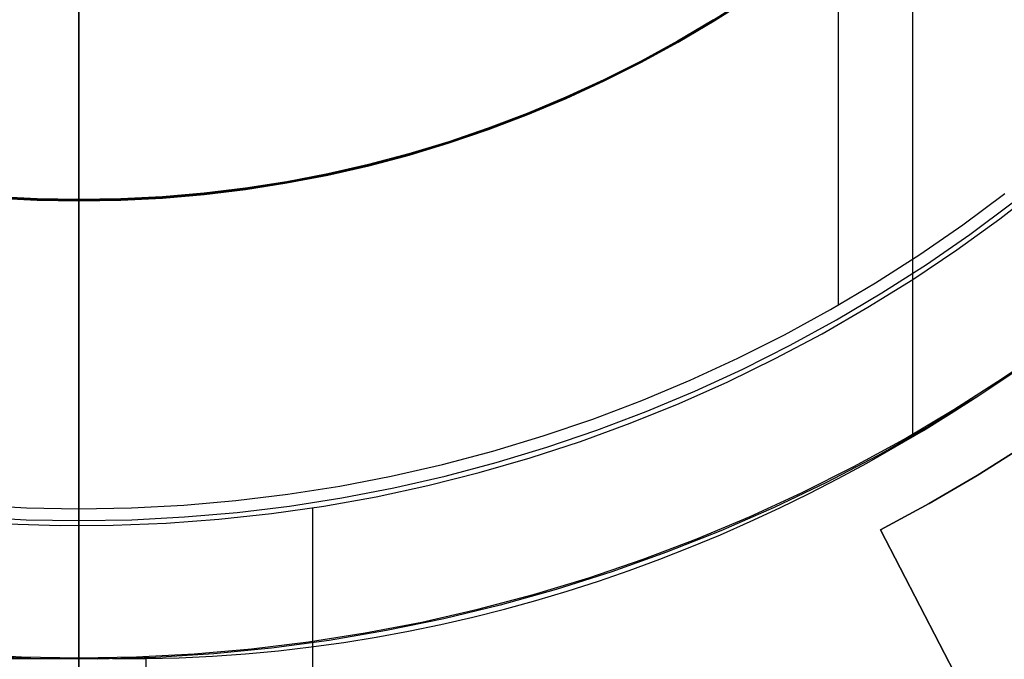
# Model space of a CAD drawing. Header units: millimetres. Extents: x 6038 to 7358, y -8545 to -7225.
# Tile 123 of 256: x 6697 to 6712, y -7910 to -7900. Entities that reach past the tile are written whole.
import ezdxf

# ---------------------------------------------------------------- set-up
doc = ezdxf.new("R2010")
doc.units = ezdxf.units.MM
doc.layers.add('color', color=7, linetype='Continuous')

msp = doc.modelspace()

# ---------------------------------------------------------------- linework, layer by layer
at = {"color": 7, "true_color": 0xffffff}
for p, q in [((6698.316, -7924.541, 200.6), (6698.316, -7844.792, 200.6)), ((6698.316, -7924.541, 200.6), (6698.316, -7844.792, 200.6)), ((6709.689, -7891.457, 144.2), (6709.689, -7904.365, 144.2)), ((6698.316, -7924.667, 199.6), (6698.316, -7897.912, 199.6)), ((6698.316, -7924.667, 199.6), (6698.316, -7897.912, 199.6)), ((6698.316, -7907.412, 144.2), (6698.316, -7897.912, 144.2)), ((6698.316, -7907.412, 144.2), (6698.316, -7897.912, 144.2)), ((6710.805, -7897.794, 108.234), (6710.805, -7906.297, 108.234)), ((6707.823, -7900.091, 106.667), (6708.35, -7899.753, 106.667)), ((6708.361, -7899.769, 51.1), (6707.833, -7900.107, 51.1)), ((6707.833, -7900.107, 43.5), (6708.361, -7899.769, 43.5)), ((6707.833, -7900.107, 47.3), (6708.361, -7899.769, 47.3)), ((6708.361, -7899.769, 51.1), (6707.833, -7900.107, 51.1)), ((6707.823, -7900.091, 108.234), (6707.285, -7900.41, 108.234)), ((6707.285, -7900.41, 105.1), (6707.823, -7900.091, 105.1)), ((6707.823, -7900.091, 108.234), (6707.285, -7900.41, 108.234)), ((6707.285, -7900.41, 106.667), (6707.823, -7900.091, 106.667)), ((6707.285, -7900.41, 105.1), (6707.823, -7900.091, 105.1)), ((6707.833, -7900.107, 51.1), (6707.295, -7900.426, 51.1)), ((6707.295, -7900.426, 43.5), (6707.833, -7900.107, 43.5)), ((6707.295, -7900.426, 47.3), (6707.833, -7900.107, 47.3)), ((6707.833, -7900.107, 51.1), (6707.295, -7900.426, 51.1)), ((6707.285, -7900.41, 108.234), (6706.737, -7900.71, 108.234)), ((6706.737, -7900.71, 105.1), (6707.285, -7900.41, 105.1)), ((6707.285, -7900.41, 108.234), (6706.737, -7900.71, 108.234)), ((6706.737, -7900.71, 106.667), (6707.285, -7900.41, 106.667)), ((6706.737, -7900.71, 105.1), (6707.285, -7900.41, 105.1)), ((6707.295, -7900.426, 51.1), (6706.745, -7900.727, 51.1)), ((6706.745, -7900.727, 43.5), (6707.295, -7900.426, 43.5)), ((6706.745, -7900.727, 47.3), (6707.295, -7900.426, 47.3)), ((6707.295, -7900.426, 51.1), (6706.745, -7900.727, 51.1)), ((6706.737, -7900.71, 108.234), (6706.178, -7900.991, 108.234)), ((6706.178, -7900.991, 105.1), (6706.737, -7900.71, 105.1)), ((6706.737, -7900.71, 108.234), (6706.178, -7900.991, 108.234)), ((6706.178, -7900.991, 106.667), (6706.737, -7900.71, 106.667)), ((6706.178, -7900.991, 105.1), (6706.737, -7900.71, 105.1)), ((6706.745, -7900.727, 51.1), (6706.186, -7901.008, 51.1)), ((6706.186, -7901.008, 43.5), (6706.745, -7900.727, 43.5)), ((6706.186, -7901.008, 47.3), (6706.745, -7900.727, 47.3)), ((6706.745, -7900.727, 51.1), (6706.186, -7901.008, 51.1)), ((6706.178, -7900.991, 108.234), (6705.61, -7901.253, 108.234)), ((6705.61, -7901.253, 105.1), (6706.178, -7900.991, 105.1)), ((6706.178, -7900.991, 108.234), (6705.61, -7901.253, 108.234)), ((6705.61, -7901.253, 106.667), (6706.178, -7900.991, 106.667)), ((6705.61, -7901.253, 105.1), (6706.178, -7900.991, 105.1)), ((6706.186, -7901.008, 51.1), (6705.617, -7901.27, 51.1)), ((6705.617, -7901.27, 43.5), (6706.186, -7901.008, 43.5)), ((6705.617, -7901.27, 47.3), (6706.186, -7901.008, 47.3)), ((6706.186, -7901.008, 51.1), (6705.617, -7901.27, 51.1)), ((6705.61, -7901.253, 108.234), (6705.033, -7901.494, 108.234)), ((6705.033, -7901.494, 105.1), (6705.61, -7901.253, 105.1)), ((6705.61, -7901.253, 108.234), (6705.033, -7901.494, 108.234)), ((6705.033, -7901.494, 106.667), (6705.61, -7901.253, 106.667)), ((6705.033, -7901.494, 105.1), (6705.61, -7901.253, 105.1)), ((6705.617, -7901.27, 51.1), (6705.04, -7901.512, 51.1)), ((6705.04, -7901.512, 43.5), (6705.617, -7901.27, 43.5)), ((6705.04, -7901.512, 47.3), (6705.617, -7901.27, 47.3)), ((6705.617, -7901.27, 51.1), (6705.04, -7901.512, 51.1)), ((6705.033, -7901.494, 108.234), (6704.448, -7901.716, 108.234)), ((6704.448, -7901.716, 105.1), (6705.033, -7901.494, 105.1)), ((6705.033, -7901.494, 108.234), (6704.448, -7901.716, 108.234)), ((6704.448, -7901.716, 106.667), (6705.033, -7901.494, 106.667)), ((6704.448, -7901.716, 105.1), (6705.033, -7901.494, 105.1)), ((6705.04, -7901.512, 51.1), (6704.454, -7901.734, 51.1)), ((6704.454, -7901.734, 43.5), (6705.04, -7901.512, 43.5)), ((6704.454, -7901.734, 47.3), (6705.04, -7901.512, 47.3)), ((6705.04, -7901.512, 51.1), (6704.454, -7901.734, 51.1)), ((6704.448, -7901.716, 108.234), (6703.856, -7901.918, 108.234)), ((6703.856, -7901.918, 105.1), (6704.448, -7901.716, 105.1)), ((6704.448, -7901.716, 108.234), (6703.856, -7901.918, 108.234)), ((6703.856, -7901.918, 106.667), (6704.448, -7901.716, 106.667)), ((6703.856, -7901.918, 105.1), (6704.448, -7901.716, 105.1)), ((6704.454, -7901.734, 51.1), (6703.862, -7901.936, 51.1)), ((6703.862, -7901.936, 43.5), (6704.454, -7901.734, 43.5)), ((6703.862, -7901.936, 47.3), (6704.454, -7901.734, 47.3)), ((6704.454, -7901.734, 51.1), (6703.862, -7901.936, 51.1)), ((6703.856, -7901.918, 108.234), (6703.257, -7902.099, 108.234)), ((6703.257, -7902.099, 105.1), (6703.856, -7901.918, 105.1)), ((6703.856, -7901.918, 108.234), (6703.257, -7902.099, 108.234)), ((6703.257, -7902.099, 106.667), (6703.856, -7901.918, 106.667)), ((6703.257, -7902.099, 105.1), (6703.856, -7901.918, 105.1)), ((6703.862, -7901.936, 51.1), (6703.262, -7902.117, 51.1)), ((6703.262, -7902.117, 43.5), (6703.862, -7901.936, 43.5)), ((6703.262, -7902.117, 47.3), (6703.862, -7901.936, 47.3)), ((6703.862, -7901.936, 51.1), (6703.262, -7902.117, 51.1)), ((6703.257, -7902.099, 108.234), (6702.652, -7902.259, 108.234)), ((6702.652, -7902.259, 105.1), (6703.257, -7902.099, 105.1)), ((6703.257, -7902.099, 108.234), (6702.652, -7902.259, 108.234)), ((6702.652, -7902.259, 106.667), (6703.257, -7902.099, 106.667)), ((6702.652, -7902.259, 105.1), (6703.257, -7902.099, 105.1)), ((6703.262, -7902.117, 51.1), (6702.657, -7902.277, 51.1)), ((6702.657, -7902.277, 43.5), (6703.262, -7902.117, 43.5)), ((6702.657, -7902.277, 47.3), (6703.262, -7902.117, 47.3)), ((6703.262, -7902.117, 51.1), (6702.657, -7902.277, 51.1)), ((6702.652, -7902.259, 108.234), (6702.043, -7902.398, 108.234)), ((6702.043, -7902.398, 105.1), (6702.652, -7902.259, 105.1)), ((6702.652, -7902.259, 108.234), (6702.043, -7902.398, 108.234)), ((6702.043, -7902.398, 106.667), (6702.652, -7902.259, 106.667)), ((6702.043, -7902.398, 105.1), (6702.652, -7902.259, 105.1)), ((6702.657, -7902.277, 51.1), (6702.047, -7902.417, 51.1)), ((6702.047, -7902.417, 43.5), (6702.657, -7902.277, 43.5)), ((6702.047, -7902.417, 47.3), (6702.657, -7902.277, 47.3)), ((6702.657, -7902.277, 51.1), (6702.047, -7902.417, 51.1)), ((6702.043, -7902.398, 108.234), (6701.428, -7902.516, 108.234)), ((6701.428, -7902.516, 105.1), (6702.043, -7902.398, 105.1)), ((6702.043, -7902.398, 108.234), (6701.428, -7902.516, 108.234)), ((6701.428, -7902.516, 106.667), (6702.043, -7902.398, 106.667)), ((6701.428, -7902.516, 105.1), (6702.043, -7902.398, 105.1)), ((6702.047, -7902.417, 51.1), (6701.432, -7902.535, 51.1)), ((6701.432, -7902.535, 43.5), (6702.047, -7902.417, 43.5)), ((6701.432, -7902.535, 47.3), (6702.047, -7902.417, 47.3)), ((6702.047, -7902.417, 51.1), (6701.432, -7902.535, 51.1)), ((6700.81, -7902.613, 108.234), (6700.19, -7902.688, 108.234)), ((6700.19, -7902.688, 105.1), (6700.81, -7902.613, 105.1)), ((6700.81, -7902.613, 108.234), (6700.19, -7902.688, 108.234)), ((6700.19, -7902.688, 106.667), (6700.81, -7902.613, 106.667)), ((6700.19, -7902.688, 105.1), (6700.81, -7902.613, 105.1)), ((6700.813, -7902.632, 51.1), (6700.192, -7902.707, 51.1)), ((6700.192, -7902.707, 43.5), (6700.813, -7902.632, 43.5)), ((6700.192, -7902.707, 47.3), (6700.813, -7902.632, 47.3)), ((6700.813, -7902.632, 51.1), (6700.192, -7902.707, 51.1)), ((6701.428, -7902.516, 108.234), (6700.81, -7902.613, 108.234)), ((6700.81, -7902.613, 105.1), (6701.428, -7902.516, 105.1)), ((6701.428, -7902.516, 108.234), (6700.81, -7902.613, 108.234)), ((6700.81, -7902.613, 106.667), (6701.428, -7902.516, 106.667)), ((6700.81, -7902.613, 105.1), (6701.428, -7902.516, 105.1)), ((6701.432, -7902.535, 51.1), (6700.813, -7902.632, 51.1)), ((6700.813, -7902.632, 43.5), (6701.432, -7902.535, 43.5)), ((6700.813, -7902.632, 47.3), (6701.432, -7902.535, 47.3)), ((6701.432, -7902.535, 51.1), (6700.813, -7902.632, 51.1)), ((6712.111, -7903.071, 212.059), (6712.737, -7902.584, 212.059)), ((6712.111, -7903.071, 212.059), (6712.737, -7902.584, 212.059)), ((6697.69, -7902.794, 51.1), (6697.065, -7902.761, 51.1)), ((6697.065, -7902.761, 43.5), (6697.69, -7902.794, 43.5)), ((6697.065, -7902.761, 47.3), (6697.69, -7902.794, 47.3)), ((6697.69, -7902.794, 51.1), (6697.065, -7902.761, 51.1)), ((6697.691, -7902.774, 108.234), (6697.066, -7902.742, 108.234)), ((6697.066, -7902.742, 105.1), (6697.691, -7902.774, 105.1)), ((6697.691, -7902.774, 108.234), (6697.066, -7902.742, 108.234)), ((6697.066, -7902.742, 106.667), (6697.691, -7902.774, 106.667)), ((6697.066, -7902.742, 105.1), (6697.691, -7902.774, 105.1)), ((6698.316, -7902.785, 108.234), (6697.691, -7902.774, 108.234)), ((6697.691, -7902.774, 105.1), (6698.316, -7902.785, 105.1)), ((6698.316, -7902.785, 108.234), (6697.691, -7902.774, 108.234)), ((6697.691, -7902.774, 106.667), (6698.316, -7902.785, 106.667)), ((6697.691, -7902.774, 105.1), (6698.316, -7902.785, 105.1)), ((6698.942, -7902.774, 108.234), (6698.316, -7902.785, 108.234)), ((6698.316, -7902.785, 105.1), (6698.942, -7902.774, 105.1)), ((6698.942, -7902.774, 108.234), (6698.316, -7902.785, 108.234)), ((6698.316, -7902.785, 106.667), (6698.942, -7902.774, 106.667)), ((6698.316, -7902.785, 105.1), (6698.942, -7902.774, 105.1)), ((6699.566, -7902.742, 108.234), (6698.942, -7902.774, 108.234)), ((6698.942, -7902.774, 105.1), (6699.566, -7902.742, 105.1)), ((6699.566, -7902.742, 108.234), (6698.942, -7902.774, 108.234)), ((6698.942, -7902.774, 106.667), (6699.566, -7902.742, 106.667)), ((6698.942, -7902.774, 105.1), (6699.566, -7902.742, 105.1)), ((6699.568, -7902.761, 51.1), (6698.942, -7902.794, 51.1)), ((6698.942, -7902.794, 43.5), (6699.568, -7902.761, 43.5)), ((6698.942, -7902.794, 47.3), (6699.568, -7902.761, 47.3)), ((6699.568, -7902.761, 51.1), (6698.942, -7902.794, 51.1)), ((6700.19, -7902.688, 108.234), (6699.566, -7902.742, 108.234)), ((6699.566, -7902.742, 105.1), (6700.19, -7902.688, 105.1)), ((6700.19, -7902.688, 108.234), (6699.566, -7902.742, 108.234)), ((6699.566, -7902.742, 106.667), (6700.19, -7902.688, 106.667)), ((6699.566, -7902.742, 105.1), (6700.19, -7902.688, 105.1)), ((6700.192, -7902.707, 51.1), (6699.568, -7902.761, 51.1)), ((6699.568, -7902.761, 43.5), (6700.192, -7902.707, 43.5)), ((6699.568, -7902.761, 47.3), (6700.192, -7902.707, 47.3)), ((6700.192, -7902.707, 51.1), (6699.568, -7902.761, 51.1)), ((6711.559, -7903.16, 144.2), (6712.189, -7902.692, 144.2)), ((6711.559, -7903.16, 144.2), (6712.189, -7902.692, 144.2)), ((6698.316, -7902.804, 51.1), (6697.69, -7902.794, 51.1)), ((6697.69, -7902.794, 43.5), (6698.316, -7902.804, 43.5)), ((6697.69, -7902.794, 47.3), (6698.316, -7902.804, 47.3)), ((6698.316, -7902.804, 51.1), (6697.69, -7902.794, 51.1)), ((6698.316, -7909.643, 108.234), (6698.316, -7902.785, 108.234)), ((6698.316, -7909.643, 108.234), (6698.316, -7902.785, 108.234)), ((6698.316, -7902.785, 105.1), (6698.316, -7902.785, 108.234)), ((6698.316, -7902.785, 105.1), (6698.316, -7902.785, 108.234)), ((6698.316, -7928.485, 105.1), (6698.316, -7902.785, 105.1)), ((6698.316, -7928.485, 105.1), (6698.316, -7902.785, 105.1)), ((6698.942, -7902.794, 51.1), (6698.316, -7902.804, 51.1)), ((6698.316, -7902.804, 43.5), (6698.942, -7902.794, 43.5)), ((6698.316, -7902.804, 47.3), (6698.942, -7902.794, 47.3)), ((6698.942, -7902.794, 51.1), (6698.316, -7902.804, 51.1)), ((6698.316, -7902.804, 43.5), (6698.316, -7902.804, 51.1)), ((6698.316, -7902.804, 43.5), (6698.316, -7902.804, 51.1)), ((6698.316, -7925.295, 51.1), (6698.316, -7902.804, 51.1)), ((6698.316, -7925.295, 51.1), (6698.316, -7902.804, 51.1)), ((6711.663, -7903.305, 144.208), (6712.298, -7902.834, 144.208)), ((6711.468, -7903.535, 212.059), (6712.111, -7903.071, 212.059)), ((6711.468, -7903.535, 212.059), (6712.111, -7903.071, 212.059)), ((6710.912, -7903.606, 144.2), (6711.559, -7903.16, 144.2)), ((6710.912, -7903.606, 144.2), (6711.559, -7903.16, 144.2)), ((6711.011, -7903.755, 144.208), (6711.663, -7903.305, 144.208)), ((6710.251, -7904.03, 144.2), (6710.912, -7903.606, 144.2)), ((6710.251, -7904.03, 144.2), (6710.912, -7903.606, 144.2)), ((6710.809, -7903.978, 212.059), (6711.468, -7903.535, 212.059)), ((6710.809, -7903.978, 212.059), (6711.468, -7903.535, 212.059)), ((6710.345, -7904.182, 144.208), (6711.011, -7903.755, 144.208)), ((6709.576, -7904.43, 144.2), (6710.251, -7904.03, 144.2)), ((6709.576, -7904.43, 144.2), (6710.251, -7904.03, 144.2)), ((6710.136, -7904.397, 212.059), (6710.809, -7903.978, 212.059)), ((6710.136, -7904.397, 212.059), (6710.809, -7903.978, 212.059)), ((6709.664, -7904.585, 144.208), (6710.345, -7904.182, 144.208)), ((6709.448, -7904.793, 212.059), (6710.136, -7904.397, 212.059)), ((6709.448, -7904.793, 212.059), (6710.136, -7904.397, 212.059)), ((6708.887, -7904.807, 144.2), (6709.576, -7904.43, 144.2)), ((6708.887, -7904.807, 144.2), (6709.576, -7904.43, 144.2)), ((6708.97, -7904.965, 144.208), (6709.664, -7904.585, 144.208)), ((6708.185, -7905.16, 144.2), (6708.887, -7904.807, 144.2)), ((6708.185, -7905.16, 144.2), (6708.887, -7904.807, 144.2)), ((6708.748, -7905.165, 212.059), (6709.448, -7904.793, 212.059)), ((6708.748, -7905.165, 212.059), (6709.448, -7904.793, 212.059)), ((6708.263, -7905.321, 144.208), (6708.97, -7904.965, 144.208)), ((6712.148, -7905.464, 108.234), (6712.857, -7904.974, 108.234)), ((6712.148, -7905.464, 125.195), (6712.857, -7904.974, 125.195)), ((6712.148, -7905.464, 108.234), (6712.857, -7904.974, 108.234)), ((6707.472, -7905.488, 144.2), (6708.185, -7905.16, 144.2)), ((6707.472, -7905.488, 144.2), (6708.185, -7905.16, 144.2)), ((6708.035, -7905.513, 212.059), (6708.748, -7905.165, 212.059)), ((6708.035, -7905.513, 212.059), (6708.748, -7905.165, 212.059)), ((6712.514, -7905.244, 218.059), (6711.788, -7905.726, 218.059)), ((6712.514, -7905.244, 218.059), (6711.788, -7905.726, 218.059)), ((6707.544, -7905.652, 144.208), (6708.263, -7905.321, 144.208)), ((6706.748, -7905.792, 144.2), (6707.472, -7905.488, 144.2)), ((6706.748, -7905.792, 144.2), (6707.472, -7905.488, 144.2)), ((6707.31, -7905.835, 212.059), (6708.035, -7905.513, 212.059)), ((6707.31, -7905.835, 212.059), (6708.035, -7905.513, 212.059)), ((6711.422, -7905.929, 108.234), (6712.148, -7905.464, 108.234)), ((6711.422, -7905.929, 125.195), (6712.148, -7905.464, 125.195)), ((6711.422, -7905.929, 108.234), (6712.148, -7905.464, 108.234)), ((6711.795, -7905.716, 142.155), (6712.201, -7905.443, 142.155)), ((6711.795, -7905.716, 142.155), (6712.201, -7905.443, 142.155)), ((6706.814, -7905.958, 144.208), (6707.544, -7905.652, 144.208)), ((6711.788, -7905.726, 218.059), (6711.045, -7906.183, 218.059)), ((6711.788, -7905.726, 218.059), (6711.045, -7906.183, 218.059)), ((6711.384, -7905.982, 142.155), (6711.795, -7905.716, 142.155)), ((6711.384, -7905.982, 142.155), (6711.795, -7905.716, 142.155)), ((6706.014, -7906.07, 144.2), (6706.748, -7905.792, 144.2)), ((6706.014, -7906.07, 144.2), (6706.748, -7905.792, 144.2)), ((6706.574, -7906.133, 212.059), (6707.31, -7905.835, 212.059)), ((6706.574, -7906.133, 212.059), (6707.31, -7905.835, 212.059)), ((6706.074, -7906.238, 144.208), (6706.814, -7905.958, 144.208)), ((6710.68, -7906.369, 108.234), (6711.422, -7905.929, 108.234)), ((6710.68, -7906.369, 125.195), (6711.422, -7905.929, 125.195)), ((6710.68, -7906.369, 108.234), (6711.422, -7905.929, 108.234)), ((6710.967, -7906.239, 142.155), (6711.384, -7905.982, 142.155)), ((6710.967, -7906.239, 142.155), (6711.384, -7905.982, 142.155)), ((6705.271, -7906.323, 144.2), (6706.014, -7906.07, 144.2)), ((6705.271, -7906.323, 144.2), (6706.014, -7906.07, 144.2)), ((6705.829, -7906.405, 212.059), (6706.574, -7906.133, 212.059)), ((6705.829, -7906.405, 212.059), (6706.574, -7906.133, 212.059)), ((6705.325, -7906.493, 144.208), (6706.074, -7906.238, 144.208)), ((6711.045, -7906.183, 218.059), (6710.287, -7906.614, 218.059)), ((6711.045, -7906.183, 218.059), (6710.287, -7906.614, 218.059)), ((6710.546, -7906.488, 142.155), (6710.967, -7906.239, 142.155)), ((6710.546, -7906.488, 142.155), (6710.967, -7906.239, 142.155)), ((6704.519, -7906.55, 144.2), (6705.271, -7906.323, 144.2)), ((6704.519, -7906.55, 144.2), (6705.271, -7906.323, 144.2)), ((6705.075, -7906.651, 212.059), (6705.829, -7906.405, 212.059)), ((6705.075, -7906.651, 212.059), (6705.829, -7906.405, 212.059)), ((6709.924, -7906.782, 108.234), (6710.68, -7906.369, 108.234)), ((6709.924, -7906.782, 125.195), (6710.68, -7906.369, 125.195)), ((6709.924, -7906.782, 108.234), (6710.68, -7906.369, 108.234)), ((6703.76, -7906.751, 144.2), (6704.519, -7906.55, 144.2)), ((6703.76, -7906.751, 144.2), (6704.519, -7906.55, 144.2)), ((6704.568, -7906.722, 144.208), (6705.325, -7906.493, 144.208)), ((6710.287, -7906.614, 218.059), (6709.515, -7907.018, 218.059)), ((6710.287, -7906.614, 218.059), (6709.515, -7907.018, 218.059)), ((6710.121, -7906.729, 142.155), (6710.546, -7906.488, 142.155)), ((6710.121, -7906.729, 142.155), (6710.546, -7906.488, 142.155)), ((6712.477, -7906.472, 218.059), (6711.772, -7906.914, 218.059)), ((6711.772, -7906.914, 216.059), (6712.477, -7906.472, 216.059)), ((6711.772, -7906.914, 217.059), (6712.477, -7906.472, 217.059)), ((6712.477, -7906.472, 218.059), (6711.772, -7906.914, 218.059)), ((6702.994, -7906.926, 144.2), (6703.76, -7906.751, 144.2)), ((6702.994, -7906.926, 144.2), (6703.76, -7906.751, 144.2)), ((6703.803, -7906.925, 144.208), (6704.568, -7906.722, 144.208)), ((6704.313, -7906.871, 212.059), (6705.075, -7906.651, 212.059)), ((6704.313, -7906.871, 212.059), (6705.075, -7906.651, 212.059)), ((6709.69, -7906.961, 142.155), (6710.121, -7906.729, 142.155)), ((6709.69, -7906.961, 142.155), (6710.121, -7906.729, 142.155)), ((6703.544, -7907.065, 212.059), (6704.313, -7906.871, 212.059)), ((6703.544, -7907.065, 212.059), (6704.313, -7906.871, 212.059)), ((6709.153, -7907.17, 108.234), (6709.924, -7906.782, 108.234)), ((6709.153, -7907.17, 125.195), (6709.924, -7906.782, 125.195)), ((6709.153, -7907.17, 108.234), (6709.924, -7906.782, 108.234)), ((6702.223, -7907.074, 144.2), (6702.994, -7906.926, 144.2)), ((6702.223, -7907.074, 144.2), (6702.994, -7906.926, 144.2)), ((6703.031, -7907.101, 144.208), (6703.803, -7906.925, 144.208)), ((6709.515, -7907.018, 218.059), (6708.729, -7907.395, 218.059)), ((6709.515, -7907.018, 218.059), (6708.729, -7907.395, 218.059)), ((6709.256, -7907.185, 142.155), (6709.69, -7906.961, 142.155)), ((6709.256, -7907.185, 142.155), (6709.69, -7906.961, 142.155)), ((6711.772, -7906.914, 218.059), (6711.053, -7907.333, 218.059)), ((6711.053, -7907.333, 216.059), (6711.772, -7906.914, 216.059)), ((6711.053, -7907.333, 217.059), (6711.772, -7906.914, 217.059)), ((6711.772, -7906.914, 218.059), (6711.053, -7907.333, 218.059)), ((6700.668, -7907.291, 144.2), (6701.447, -7907.196, 144.2)), ((6700.668, -7907.291, 144.2), (6701.447, -7907.196, 144.2)), ((6701.447, -7907.196, 144.2), (6702.223, -7907.074, 144.2)), ((6701.447, -7907.196, 144.2), (6702.223, -7907.074, 144.2)), ((6702.254, -7907.25, 144.208), (6703.031, -7907.101, 144.208)), ((6702.768, -7907.232, 212.059), (6703.544, -7907.065, 212.059)), ((6702.768, -7907.232, 212.059), (6703.544, -7907.065, 212.059)), ((6708.37, -7907.53, 108.234), (6709.153, -7907.17, 108.234)), ((6708.37, -7907.53, 125.195), (6709.153, -7907.17, 125.195)), ((6708.37, -7907.53, 108.234), (6709.153, -7907.17, 108.234)), ((6708.816, -7907.4, 142.155), (6709.256, -7907.185, 142.155)), ((6708.816, -7907.4, 142.155), (6709.256, -7907.185, 142.155)), ((6699.886, -7907.358, 144.2), (6700.668, -7907.291, 144.2)), ((6699.886, -7907.358, 144.2), (6700.668, -7907.291, 144.2)), ((6701.472, -7907.373, 144.208), (6702.254, -7907.25, 144.208)), ((6701.987, -7907.372, 212.059), (6702.768, -7907.232, 212.059)), ((6701.987, -7907.372, 212.059), (6702.768, -7907.232, 212.059)), ((6711.053, -7907.333, 218.059), (6710.322, -7907.729, 218.059)), ((6710.322, -7907.729, 216.059), (6711.053, -7907.333, 216.059)), ((6710.322, -7907.729, 217.059), (6711.053, -7907.333, 217.059)), ((6711.053, -7907.333, 218.059), (6710.322, -7907.729, 218.059)), ((6696.747, -7907.358, 144.2), (6697.531, -7907.399, 144.2)), ((6696.747, -7907.358, 144.2), (6697.531, -7907.399, 144.2)), ((6697.531, -7907.399, 144.2), (6698.316, -7907.412, 144.2)), ((6697.531, -7907.399, 144.2), (6698.316, -7907.412, 144.2)), ((6698.316, -7907.412, 144.2), (6699.101, -7907.399, 144.2)), ((6698.316, -7907.412, 144.2), (6699.101, -7907.399, 144.2)), ((6698.316, -7907.483, 144.205), (6698.316, -7907.412, 144.2)), ((6698.316, -7907.483, 144.205), (6698.316, -7907.412, 144.2)), ((6698.316, -7907.554, 144.207), (6698.316, -7907.483, 144.205)), ((6698.316, -7907.554, 144.207), (6698.316, -7907.483, 144.205)), ((6699.101, -7907.399, 144.2), (6699.886, -7907.358, 144.2)), ((6699.101, -7907.399, 144.2), (6699.886, -7907.358, 144.2)), ((6699.898, -7907.536, 144.208), (6700.686, -7907.468, 144.208)), ((6700.413, -7907.571, 212.059), (6701.202, -7907.485, 212.059)), ((6700.413, -7907.571, 212.059), (6701.202, -7907.485, 212.059)), ((6700.686, -7907.468, 144.208), (6701.472, -7907.373, 144.208)), ((6701.202, -7907.485, 212.059), (6701.987, -7907.372, 212.059)), ((6701.202, -7907.485, 212.059), (6701.987, -7907.372, 212.059)), ((6701.816, -7907.399, 212.059), (6701.816, -7912.167, 212.059)), ((6708.729, -7907.395, 218.059), (6707.93, -7907.744, 218.059)), ((6708.729, -7907.395, 218.059), (6707.93, -7907.744, 218.059)), ((6708.373, -7907.606, 142.155), (6708.816, -7907.4, 142.155)), ((6708.373, -7907.606, 142.155), (6708.816, -7907.4, 142.155)), ((6696.735, -7907.536, 144.208), (6697.525, -7907.577, 144.208)), ((6697.243, -7907.641, 212.059), (6698.036, -7907.665, 212.059)), ((6697.243, -7907.641, 212.059), (6698.036, -7907.665, 212.059)), ((6697.525, -7907.577, 144.208), (6698.316, -7907.591, 144.208)), ((6698.316, -7907.625, 144.208), (6698.316, -7907.554, 144.207)), ((6698.316, -7907.625, 144.208), (6698.316, -7907.554, 144.207)), ((6698.316, -7907.591, 144.208), (6699.108, -7907.577, 144.208)), ((6698.316, -7907.696, 144.205), (6698.316, -7907.625, 144.208)), ((6698.316, -7907.696, 144.205), (6698.316, -7907.625, 144.208)), ((6698.83, -7907.661, 212.059), (6699.622, -7907.629, 212.059)), ((6698.83, -7907.661, 212.059), (6699.622, -7907.629, 212.059)), ((6699.108, -7907.577, 144.208), (6699.898, -7907.536, 144.208)), ((6699.622, -7907.629, 212.059), (6700.413, -7907.571, 212.059)), ((6699.622, -7907.629, 212.059), (6700.413, -7907.571, 212.059)), ((6707.575, -7907.864, 108.234), (6708.37, -7907.53, 108.234)), ((6707.575, -7907.864, 125.195), (6708.37, -7907.53, 125.195)), ((6707.575, -7907.864, 108.234), (6708.37, -7907.53, 108.234)), ((6707.926, -7907.803, 142.155), (6708.373, -7907.606, 142.155)), ((6707.926, -7907.803, 142.155), (6708.373, -7907.606, 142.155)), ((6698.036, -7907.665, 212.059), (6698.83, -7907.661, 212.059)), ((6698.036, -7907.665, 212.059), (6698.83, -7907.661, 212.059)), ((6698.316, -7907.865, 212.334), (6698.316, -7907.667, 212.059)), ((6698.316, -7907.766, 144.2), (6698.316, -7907.696, 144.205)), ((6698.316, -7907.766, 144.2), (6698.316, -7907.696, 144.205)), ((6698.316, -7907.837, 144.193), (6698.316, -7907.766, 144.2)), ((6698.316, -7907.837, 144.193), (6698.316, -7907.766, 144.2)), ((6707.93, -7907.744, 218.059), (6707.119, -7908.065, 218.059)), ((6707.93, -7907.744, 218.059), (6707.119, -7908.065, 218.059)), ((6712.169, -7911.277, 216.059), (6710.322, -7907.729, 216.059)), ((6710.322, -7907.729, 216.059), (6710.322, -7907.729, 218.059)), ((6710.322, -7907.729, 218.059), (6712.169, -7911.277, 218.059)), ((6710.322, -7907.729, 217.059), (6712.169, -7911.277, 217.059)), ((6710.322, -7907.729, 216.059), (6710.322, -7907.729, 218.059)), ((6710.322, -7907.729, 218.059), (6712.169, -7911.277, 218.059)), ((6698.316, -7907.907, 144.183), (6698.316, -7907.837, 144.193)), ((6698.316, -7907.907, 144.183), (6698.316, -7907.837, 144.193)), ((6698.316, -7908.054, 212.615), (6698.316, -7907.865, 212.334)), ((6698.316, -7907.977, 144.171), (6698.316, -7907.907, 144.183)), ((6698.316, -7907.977, 144.171), (6698.316, -7907.907, 144.183)), ((6706.769, -7908.17, 108.234), (6707.575, -7907.864, 108.234)), ((6706.769, -7908.17, 125.195), (6707.575, -7907.864, 125.195)), ((6706.769, -7908.17, 108.234), (6707.575, -7907.864, 108.234)), ((6707.474, -7907.99, 142.155), (6707.926, -7907.803, 142.155)), ((6707.474, -7907.99, 142.155), (6707.926, -7907.803, 142.155)), ((6698.316, -7908.046, 144.157), (6698.316, -7907.977, 144.171)), ((6698.316, -7908.046, 144.157), (6698.316, -7907.977, 144.171)), ((6698.316, -7908.115, 144.14), (6698.316, -7908.046, 144.157)), ((6698.316, -7908.115, 144.14), (6698.316, -7908.046, 144.157)), ((6698.316, -7908.234, 212.902), (6698.316, -7908.054, 212.615)), ((6707.119, -7908.065, 218.059), (6706.298, -7908.358, 218.059)), ((6707.119, -7908.065, 218.059), (6706.298, -7908.358, 218.059)), ((6707.019, -7908.169, 142.155), (6707.474, -7907.99, 142.155)), ((6707.019, -7908.169, 142.155), (6707.474, -7907.99, 142.155)), ((6698.316, -7908.183, 144.12), (6698.316, -7908.115, 144.14)), ((6698.316, -7908.183, 144.12), (6698.316, -7908.115, 144.14)), ((6698.316, -7908.251, 144.099), (6698.316, -7908.183, 144.12)), ((6698.316, -7908.251, 144.099), (6698.316, -7908.183, 144.12)), ((6698.316, -7908.404, 213.195), (6698.316, -7908.234, 212.902)), ((6705.953, -7908.447, 108.234), (6706.769, -7908.17, 108.234)), ((6705.953, -7908.447, 125.195), (6706.769, -7908.17, 125.195)), ((6705.953, -7908.447, 108.234), (6706.769, -7908.17, 108.234)), ((6706.56, -7908.338, 142.155), (6707.019, -7908.169, 142.155)), ((6706.56, -7908.338, 142.155), (6707.019, -7908.169, 142.155)), ((6698.316, -7908.318, 144.075), (6698.316, -7908.251, 144.099)), ((6698.316, -7908.318, 144.075), (6698.316, -7908.251, 144.099)), ((6698.316, -7908.383, 144.049), (6698.316, -7908.318, 144.075)), ((6698.316, -7908.383, 144.049), (6698.316, -7908.318, 144.075)), ((6698.316, -7908.448, 144.02), (6698.316, -7908.383, 144.049)), ((6698.316, -7908.448, 144.02), (6698.316, -7908.383, 144.049)), ((6706.298, -7908.358, 218.059), (6705.467, -7908.622, 218.059)), ((6706.298, -7908.358, 218.059), (6705.467, -7908.622, 218.059)), ((6706.098, -7908.498, 142.155), (6706.56, -7908.338, 142.155)), ((6706.098, -7908.498, 142.155), (6706.56, -7908.338, 142.155)), ((6698.316, -7908.563, 213.494), (6698.316, -7908.404, 213.195)), ((6698.316, -7908.512, 143.989), (6698.316, -7908.448, 144.02)), ((6698.316, -7908.512, 143.989), (6698.316, -7908.448, 144.02)), ((6698.316, -7908.575, 143.956), (6698.316, -7908.512, 143.989)), ((6698.316, -7908.575, 143.956), (6698.316, -7908.512, 143.989)), ((6705.127, -7908.697, 108.234), (6705.953, -7908.447, 108.234)), ((6705.127, -7908.697, 125.195), (6705.953, -7908.447, 125.195)), ((6705.127, -7908.697, 108.234), (6705.953, -7908.447, 108.234)), ((6705.632, -7908.648, 142.155), (6706.098, -7908.498, 142.155)), ((6705.632, -7908.648, 142.155), (6706.098, -7908.498, 142.155)), ((6698.316, -7908.713, 213.797), (6698.316, -7908.563, 213.494)), ((6698.316, -7908.637, 143.921), (6698.316, -7908.575, 143.956)), ((6698.316, -7908.637, 143.921), (6698.316, -7908.575, 143.956)), ((6698.316, -7908.697, 143.884), (6698.316, -7908.637, 143.921)), ((6698.316, -7908.697, 143.884), (6698.316, -7908.637, 143.921)), ((6705.467, -7908.622, 218.059), (6704.627, -7908.857, 218.059)), ((6705.467, -7908.622, 218.059), (6704.627, -7908.857, 218.059)), ((6705.163, -7908.788, 142.155), (6705.632, -7908.648, 142.155)), ((6705.163, -7908.788, 142.155), (6705.632, -7908.648, 142.155)), ((6698.316, -7908.756, 143.845), (6698.316, -7908.697, 143.884)), ((6698.316, -7908.756, 143.845), (6698.316, -7908.697, 143.884)), ((6698.316, -7908.852, 214.106), (6698.316, -7908.713, 213.797)), ((6698.316, -7908.814, 143.804), (6698.316, -7908.756, 143.845)), ((6698.316, -7908.814, 143.804), (6698.316, -7908.756, 143.845)), ((6698.316, -7908.87, 143.761), (6698.316, -7908.814, 143.804)), ((6698.316, -7908.87, 143.761), (6698.316, -7908.814, 143.804)), ((6704.294, -7908.918, 108.234), (6705.127, -7908.697, 108.234)), ((6704.294, -7908.918, 125.195), (6705.127, -7908.697, 125.195)), ((6704.294, -7908.918, 108.234), (6705.127, -7908.697, 108.234)), ((6704.69, -7908.918, 142.155), (6705.163, -7908.788, 142.155)), ((6704.69, -7908.918, 142.155), (6705.163, -7908.788, 142.155)), ((6698.316, -7908.981, 214.419), (6698.316, -7908.852, 214.106)), ((6698.316, -7908.925, 143.715), (6698.316, -7908.87, 143.761)), ((6698.316, -7908.925, 143.715), (6698.316, -7908.87, 143.761)), ((6698.316, -7908.978, 143.668), (6698.316, -7908.925, 143.715)), ((6698.316, -7908.978, 143.668), (6698.316, -7908.925, 143.715)), ((6698.316, -7909.029, 143.62), (6698.316, -7908.978, 143.668)), ((6698.316, -7909.029, 143.62), (6698.316, -7908.978, 143.668)), ((6703.453, -7909.109, 108.234), (6704.294, -7908.918, 108.234)), ((6703.453, -7909.109, 125.195), (6704.294, -7908.918, 125.195)), ((6703.453, -7909.109, 108.234), (6704.294, -7908.918, 108.234)), ((6704.627, -7908.857, 218.059), (6703.78, -7909.062, 218.059)), ((6704.627, -7908.857, 218.059), (6703.78, -7909.062, 218.059)), ((6704.215, -7909.038, 142.155), (6704.69, -7908.918, 142.155)), ((6704.215, -7909.038, 142.155), (6704.69, -7908.918, 142.155)), ((6698.316, -7909.098, 214.737), (6698.316, -7908.981, 214.419)), ((6698.316, -7909.079, 143.569), (6698.316, -7909.029, 143.62)), ((6698.316, -7909.079, 143.569), (6698.316, -7909.029, 143.62)), ((6698.316, -7909.127, 143.517), (6698.316, -7909.079, 143.569)), ((6698.316, -7909.127, 143.517), (6698.316, -7909.079, 143.569)), ((6698.316, -7909.206, 215.058), (6698.316, -7909.098, 214.737)), ((6702.606, -7909.272, 108.234), (6703.453, -7909.109, 108.234)), ((6702.606, -7909.272, 125.195), (6703.453, -7909.109, 125.195)), ((6702.606, -7909.272, 108.234), (6703.453, -7909.109, 108.234)), ((6703.78, -7909.062, 218.059), (6702.926, -7909.238, 218.059)), ((6703.78, -7909.062, 218.059), (6702.926, -7909.238, 218.059)), ((6703.736, -7909.148, 142.155), (6704.215, -7909.038, 142.155)), ((6703.736, -7909.148, 142.155), (6704.215, -7909.038, 142.155)), ((6698.316, -7909.173, 143.463), (6698.316, -7909.127, 143.517)), ((6698.316, -7909.173, 143.463), (6698.316, -7909.127, 143.517)), ((6698.316, -7909.217, 143.408), (6698.316, -7909.173, 143.463)), ((6698.316, -7909.217, 143.408), (6698.316, -7909.173, 143.463)), ((6698.316, -7909.302, 215.383), (6698.316, -7909.206, 215.058)), ((6698.316, -7909.259, 143.351), (6698.316, -7909.217, 143.408)), ((6698.316, -7909.259, 143.351), (6698.316, -7909.217, 143.408)), ((6698.316, -7909.3, 143.292), (6698.316, -7909.259, 143.351)), ((6698.316, -7909.3, 143.292), (6698.316, -7909.259, 143.351)), ((6701.754, -7909.406, 108.234), (6702.606, -7909.272, 108.234)), ((6701.754, -7909.406, 125.195), (6702.606, -7909.272, 125.195)), ((6701.754, -7909.406, 108.234), (6702.606, -7909.272, 108.234)), ((6702.926, -7909.238, 218.059), (6702.066, -7909.384, 218.059)), ((6702.926, -7909.238, 218.059), (6702.066, -7909.384, 218.059)), ((6702.771, -7909.336, 142.155), (6703.255, -7909.247, 142.155)), ((6702.771, -7909.336, 142.155), (6703.255, -7909.247, 142.155)), ((6703.255, -7909.247, 142.155), (6703.736, -7909.148, 142.155)), ((6703.255, -7909.247, 142.155), (6703.736, -7909.148, 142.155)), ((6698.316, -7909.338, 143.233), (6698.316, -7909.3, 143.292)), ((6698.316, -7909.338, 143.233), (6698.316, -7909.3, 143.292)), ((6698.316, -7909.387, 215.711), (6698.316, -7909.302, 215.383)), ((6698.316, -7909.374, 143.172), (6698.316, -7909.338, 143.233)), ((6698.316, -7909.374, 143.172), (6698.316, -7909.338, 143.233)), ((6698.316, -7909.408, 143.11), (6698.316, -7909.374, 143.172)), ((6698.316, -7909.408, 143.11), (6698.316, -7909.374, 143.172)), ((6698.316, -7909.461, 216.041), (6698.316, -7909.387, 215.711)), ((6698.316, -7909.44, 143.046), (6698.316, -7909.408, 143.11)), ((6698.316, -7909.44, 143.046), (6698.316, -7909.408, 143.11)), ((6700.899, -7909.509, 108.234), (6701.754, -7909.406, 108.234)), ((6700.899, -7909.509, 125.195), (6701.754, -7909.406, 125.195)), ((6700.899, -7909.509, 108.234), (6701.754, -7909.406, 108.234)), ((6702.066, -7909.384, 218.059), (6701.202, -7909.499, 218.059)), ((6702.066, -7909.384, 218.059), (6701.202, -7909.499, 218.059)), ((6701.796, -7909.482, 142.155), (6702.285, -7909.415, 142.155)), ((6701.796, -7909.482, 142.155), (6702.285, -7909.415, 142.155)), ((6702.285, -7909.415, 142.155), (6702.771, -7909.336, 142.155)), ((6702.285, -7909.415, 142.155), (6702.771, -7909.336, 142.155)), ((6698.316, -7909.47, 142.982), (6698.316, -7909.44, 143.046)), ((6698.316, -7909.47, 142.982), (6698.316, -7909.44, 143.046)), ((6698.316, -7909.523, 216.374), (6698.316, -7909.461, 216.041)), ((6698.316, -7909.497, 142.917), (6698.316, -7909.47, 142.982)), ((6698.316, -7909.497, 142.917), (6698.316, -7909.47, 142.982)), ((6698.316, -7909.522, 142.85), (6698.316, -7909.497, 142.917)), ((6698.316, -7909.522, 142.85), (6698.316, -7909.497, 142.917)), ((6698.316, -7909.545, 142.783), (6698.316, -7909.522, 142.85)), ((6698.316, -7909.545, 142.783), (6698.316, -7909.522, 142.85)), ((6698.316, -7909.575, 216.709), (6698.316, -7909.523, 216.374)), ((6698.316, -7909.565, 142.715), (6698.316, -7909.545, 142.783)), ((6698.316, -7909.565, 142.715), (6698.316, -7909.545, 142.783)), ((6698.316, -7909.584, 142.647), (6698.316, -7909.565, 142.715)), ((6698.316, -7909.584, 142.647), (6698.316, -7909.565, 142.715)), ((6700.04, -7909.584, 108.234), (6700.899, -7909.509, 108.234)), ((6700.04, -7909.584, 125.195), (6700.899, -7909.509, 125.195)), ((6700.04, -7909.584, 108.234), (6700.899, -7909.509, 108.234)), ((6701.202, -7909.499, 218.059), (6700.335, -7909.585, 218.059)), ((6701.202, -7909.499, 218.059), (6700.335, -7909.585, 218.059)), ((6700.811, -7909.585, 142.155), (6701.305, -7909.539, 142.155)), ((6700.811, -7909.585, 142.155), (6701.305, -7909.539, 142.155)), ((6701.305, -7909.539, 142.155), (6701.796, -7909.482, 142.155)), ((6701.305, -7909.539, 142.155), (6701.796, -7909.482, 142.155)), ((6711.245, -7909.503, 218.059), (6711.245, -7909.503, 216.059)), ((6696.593, -7909.584, 108.234), (6697.454, -7909.628, 108.234)), ((6696.593, -7909.584, 125.195), (6697.454, -7909.628, 125.195)), ((6696.593, -7909.584, 108.234), (6697.454, -7909.628, 108.234)), ((6697.721, -7909.659, 218.059), (6696.85, -7909.623, 218.059)), ((6697.721, -7909.659, 218.059), (6696.85, -7909.623, 218.059)), ((6697.313, -7909.654, 142.155), (6697.814, -7909.655, 142.155)), ((6697.313, -7909.654, 142.155), (6697.814, -7909.655, 142.155)), ((6697.454, -7909.628, 108.234), (6698.316, -7909.643, 108.234)), ((6697.454, -7909.628, 125.195), (6698.316, -7909.643, 125.195)), ((6697.454, -7909.628, 108.234), (6698.316, -7909.643, 108.234)), ((6698.593, -7909.665, 218.059), (6697.721, -7909.659, 218.059)), ((6698.593, -7909.665, 218.059), (6697.721, -7909.659, 218.059)), ((6697.814, -7909.655, 142.155), (6698.316, -7909.643, 142.155)), ((6697.814, -7909.655, 142.155), (6698.316, -7909.643, 142.155)), ((6698.316, -7909.615, 217.045), (6698.316, -7909.575, 216.709)), ((6698.316, -7909.599, 142.578), (6698.316, -7909.584, 142.647)), ((6698.316, -7909.599, 142.578), (6698.316, -7909.584, 142.647)), ((6698.316, -7909.613, 142.508), (6698.316, -7909.599, 142.578)), ((6698.316, -7909.613, 142.508), (6698.316, -7909.599, 142.578)), ((6698.316, -7909.624, 142.438), (6698.316, -7909.613, 142.508)), ((6698.316, -7909.624, 142.438), (6698.316, -7909.613, 142.508)), ((6698.316, -7909.644, 217.383), (6698.316, -7909.615, 217.045)), ((6698.316, -7909.632, 142.368), (6698.316, -7909.624, 142.438)), ((6698.316, -7909.632, 142.368), (6698.316, -7909.624, 142.438)), ((6698.316, -7909.643, 108.234), (6699.178, -7909.628, 108.234)), ((6698.316, -7909.643, 125.195), (6699.178, -7909.628, 125.195)), ((6698.316, -7909.643, 108.234), (6699.178, -7909.628, 108.234)), ((6698.316, -7909.638, 142.297), (6698.316, -7909.632, 142.368)), ((6698.316, -7909.638, 142.297), (6698.316, -7909.632, 142.368)), ((6698.316, -7909.642, 142.226), (6698.316, -7909.638, 142.297)), ((6698.316, -7909.642, 142.226), (6698.316, -7909.638, 142.297)), ((6698.316, -7909.643, 142.155), (6698.316, -7909.642, 142.226)), ((6698.316, -7909.643, 142.155), (6698.316, -7909.642, 142.226)), ((6698.316, -7909.643, 142.155), (6698.819, -7909.655, 142.155)), ((6698.316, -7909.643, 108.234), (6698.316, -7909.643, 142.155)), ((6698.316, -7909.643, 142.155), (6698.819, -7909.655, 142.155)), ((6698.316, -7909.643, 108.234), (6698.316, -7909.643, 142.155)), ((6698.316, -7909.661, 217.721), (6698.316, -7909.644, 217.383)), ((6698.316, -7909.667, 218.059), (6698.316, -7909.661, 217.721)), ((6699.464, -7909.64, 218.059), (6698.593, -7909.665, 218.059)), ((6699.464, -7909.64, 218.059), (6698.593, -7909.665, 218.059)), ((6698.819, -7909.655, 142.155), (6699.32, -7909.654, 142.155)), ((6698.819, -7909.655, 142.155), (6699.32, -7909.654, 142.155)), ((6699.178, -7909.628, 108.234), (6700.04, -7909.584, 108.234)), ((6699.178, -7909.628, 125.195), (6700.04, -7909.584, 125.195)), ((6699.178, -7909.628, 108.234), (6700.04, -7909.584, 108.234)), ((6699.316, -7909.647, 218.059), (6699.316, -7910.123, 218.059)), ((6699.32, -7909.654, 142.155), (6699.819, -7909.643, 142.155)), ((6699.32, -7909.654, 142.155), (6699.819, -7909.643, 142.155)), ((6700.335, -7909.585, 218.059), (6699.464, -7909.64, 218.059)), ((6700.335, -7909.585, 218.059), (6699.464, -7909.64, 218.059)), ((6699.819, -7909.643, 142.155), (6700.316, -7909.619, 142.155)), ((6699.819, -7909.643, 142.155), (6700.316, -7909.619, 142.155)), ((6700.316, -7909.619, 142.155), (6700.811, -7909.585, 142.155)), ((6700.316, -7909.619, 142.155), (6700.811, -7909.585, 142.155))]:
    msp.add_line(p, q, dxfattribs=at)
at = {"layer": 'color'}
msp.add_line((6698.316, -7811.667, 43.5), (6698.316, -7957.667, 43.5), dxfattribs=at)

doc.saveas('drawing.dxf')
